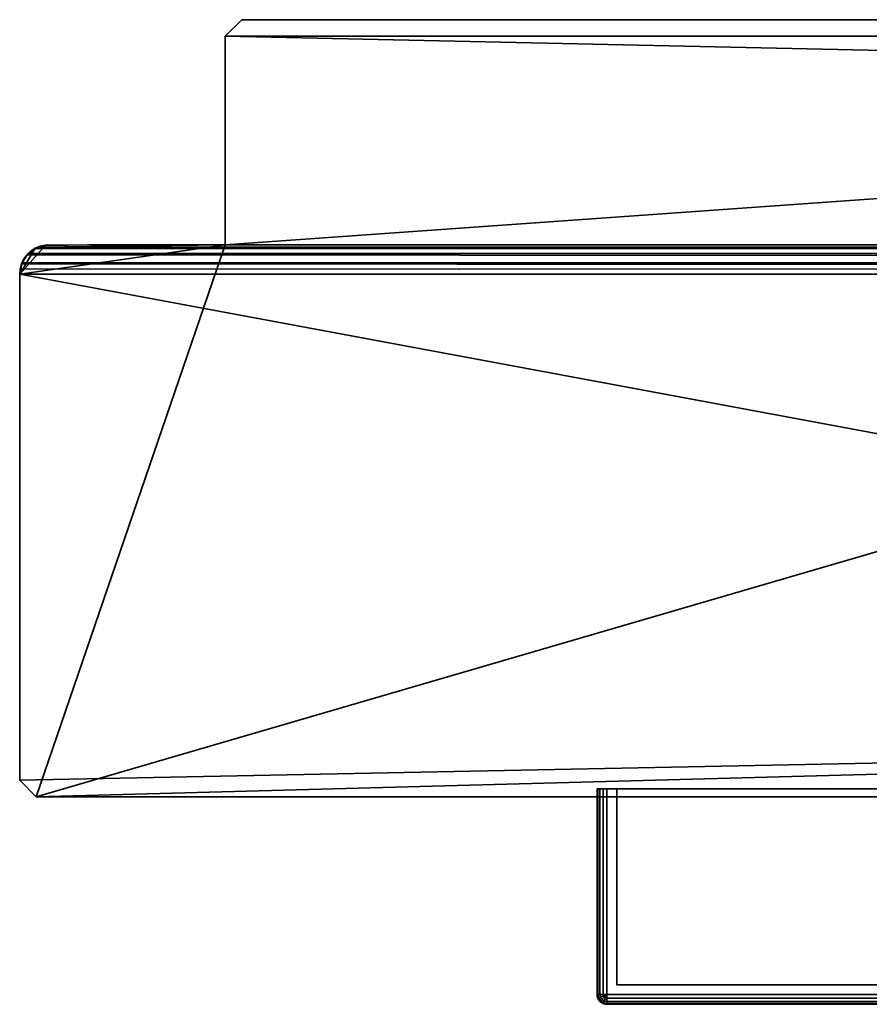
# Model space of a CAD drawing. Header units: millimetres. Extents: x -320 to 8070, y -96 to 57.
# Tile 1 of 111: x -320 to -276, y -50 to 0. Entities that reach past the tile are written whole.
import ezdxf

# ---------------------------------------------------------------- set-up
doc = ezdxf.new("R2010")
doc.units = ezdxf.units.MM
doc.layers.add('151', color=7, linetype='Continuous', true_color=0xffffff)

# ---------------------------------------------------------------- blocks, each defined once
blk = doc.blocks.new('UG_SURFACE_014')
at = {"layer": '151', "color": 253, "linetype": 'Continuous', "lineweight": 35}
for points in [[(-308.15, 0, 2016.5), (-308.15, 0), (-309, -0.85), (-309, -0.85, 2016.5)], [(-194, -0.85, 2016.5), (-194.85, 0, 2016.5), (-308.15, 0, 2016.5), (-309, -0.85, 2016.5)], [(-194, -3.35), (-309, -0.85), (-308.15, 0), (-194.85, 0)], [(-309, -11.5, 2016.5), (-309, -0.85, 2016.5), (-309, -0.85), (-309, -11.5)], [(-309, -0.85, 2016.5), (-194, -3.35, 2016.5), (-194, -0.85, 2016.5)], [(-309, -0.85, 2016.5), (-309, -11.5, 2016.5), (-194, -3.35, 2016.5)], [(-194, -3.35), (-309, -11.5), (-309, -0.85)], [(-318.65, -39.7), (-194, -3.35), (-194, -36.35)], [(-309, -11.5), (-194, -3.35), (-318.65, -39.7)], [(-309, -11.5, 2016.5), (309, -11.5, 2016.5), (194, -3.35, 2016.5), (-194, -3.35, 2016.5)], [(-309, -11.5), (-318.65, -39.7), (-319.5, -38.85), (-319.5, -13)], [(-318.187, -11.512), (-309, -11.5), (-319.5, -13)], [(-318.701, -11.674), (-318.187, -11.512), (-319.5, -13)], [(-318.701, -11.674), (-318.574, -11.614, 2026.074), (-318.187, -11.512, 2025.687)], [(-318.187, -11.512, 2025.687), (-318.187, -11.512), (-318.701, -11.674)], [(-309.036, -11.5, 2025.512), (-318.574, -11.614, 2026.074), (318.574, -11.614, 2026.074)], [(-309.036, -11.5, 2025.512), (-318.187, -11.512, 2025.687), (-318.574, -11.614, 2026.074)], [(-309, -11.5, 2025.5), (-318.187, -11.512, 2025.687), (-309.036, -11.5, 2025.512)], [(-309, -11.5, 2025.5), (-309, -11.5, 2016.5), (-318.187, -11.512, 2025.687)], [(-309, -11.5, 2016.5), (-309, -11.5), (-318.187, -11.512), (-318.187, -11.512, 2025.687)], [(-309.036, -11.5, 2025.512), (-309.002, -11.5, 2025.503), (-309.001, -11.5, 2025.501), (-309, -11.5, 2025.501)], [(-309, -11.5, 2025.501), (-309, -11.5, 2025.5), (-309.036, -11.5, 2025.512)], [(318.574, -11.614, 2026.074), (-309.002, -11.5, 2025.503), (-309.036, -11.5, 2025.512)], [(-309.001, -11.5, 2025.501), (-309.002, -11.5, 2025.503), (318.574, -11.614, 2026.074)], [(318.574, -11.614, 2026.074), (-309, -11.5, 2025.501), (-309.001, -11.5, 2025.501)], [(309, -11.5, 2016.5), (-309, -11.5, 2016.5), (-309, -11.5, 2025.5), (318, -11.5, 2025.5)], [(-309, -11.5, 2025.501), (318.574, -11.614, 2026.074), (318, -11.5, 2025.5)], [(318, -11.5, 2025.5), (-309, -11.5, 2025.5), (-309, -11.5, 2025.501)], [(-319.5, -13), (-319.403, -12.47), (-319.125, -12.008), (-318.701, -11.674)], [(-319.112, -12.016, 2026.612), (-319.125, -12.008), (-319.403, -12.47)], [(-319.403, -12.47), (-319.386, -12.426, 2026.886), (-319.112, -12.016, 2026.612)], [(-319.112, -12.016, 2026.612), (-319.386, -12.426, 2026.886), (319.386, -12.426, 2026.886)], [(-318.69, -11.692, 2026.19), (-318.701, -11.674), (-319.125, -12.008)], [(-319.125, -12.008), (-319.061, -11.939, 2026.561), (-318.69, -11.692, 2026.19)], [(-319.125, -12.008), (-319.112, -12.016, 2026.612), (-319.061, -11.939, 2026.561)], [(319.386, -12.426, 2026.886), (319.061, -11.939, 2026.561), (-319.061, -11.939, 2026.561), (-319.112, -12.016, 2026.612)], [(-318.69, -11.692, 2026.19), (-319.061, -11.939, 2026.561), (319.061, -11.939, 2026.561)], [(-318.701, -11.674), (-318.69, -11.692, 2026.19), (-318.574, -11.614, 2026.074)], [(319.061, -11.939, 2026.561), (318.574, -11.614, 2026.074), (-318.574, -11.614, 2026.074), (-318.69, -11.692, 2026.19)], [(-319.399, -12.471, 2026.899), (-319.403, -12.47), (-319.5, -13)], [(-319.5, -13), (-319.476, -12.73, 2026.976), (-319.399, -12.471, 2026.899)], [(319.5, -13, 2027), (-319.399, -12.471, 2026.899), (-319.476, -12.73, 2026.976)], [(-319.403, -12.47), (-319.399, -12.471, 2026.899), (-319.386, -12.426, 2026.886)], [(-319.399, -12.471, 2026.899), (319.471, -12.707, 2026.971), (319.386, -12.426, 2026.886)], [(319.386, -12.426, 2026.886), (-319.386, -12.426, 2026.886), (-319.399, -12.471, 2026.899)], [(-319.399, -12.471, 2026.899), (319.5, -13, 2027), (319.471, -12.707, 2026.971)], [(-319.5, -13), (-319.5, -13, 2027), (-319.476, -12.73, 2026.976)], [(-319.476, -12.73, 2026.976), (-319.5, -13, 2027), (319.5, -13, 2027)], [(-319.5, -38.85, 2027), (-319.5, -13, 2027), (-319.5, -13), (-319.5, -38.85)], [(319.5, -13, 2027), (-319.5, -13, 2027), (-194, -36.35, 2027), (194, -36.35, 2027)], [(-194, -36.35, 2027), (-319.5, -13, 2027), (-319.5, -38.85, 2027)], [(-194, -36.35, 2027), (-319.5, -38.85, 2027), (-318.65, -39.7, 2027)], [(-318.65, -39.7, 2027), (-194.85, -39.7, 2027), (-194, -38.85, 2027), (-194, -36.35, 2027)], [(-194, -36.35), (-194, -38.85), (-194.85, -39.7), (-318.65, -39.7)], [(-319.5, -38.85, 2027), (-319.5, -38.85), (-318.65, -39.7), (-318.65, -39.7, 2027)], [(-194.85, -39.7, 2027), (-318.65, -39.7, 2027), (-318.65, -39.7), (-194.85, -39.7)]]:
    blk.add_3dface(points, dxfattribs=at)
blk = doc.blocks.new('UG_SURFACE_029')
at = {"layer": '151', "color": 251, "linetype": 'Continuous', "lineweight": 35}
for points in [[(-289.962, -39.3, 999.809), (-289.962, -49.8, 999.809), (-290, -49.8, 1000), (-290, -39.3, 1000)], [(-290, -49.8, 1050), (-290, -39.3, 1050), (-290, -39.3, 1000), (-290, -49.8, 1000)], [(-290, -39.3, 1050), (-290, -49.8, 1050), (-289.962, -49.8, 1050.191), (-289.962, -39.3, 1050.191)], [(-289, -39.3, 1049.5), (-289, -39.3, 1000.5), (-290, -39.3, 1000), (-290, -39.3, 1050)], [(-289, -39.3, 1000.5), (-289.854, -39.3, 999.646), (-289.962, -39.3, 999.809), (-290, -39.3, 1000)], [(-290, -39.3, 1050), (-289.962, -39.3, 1050.191), (-289.854, -39.3, 1050.354), (-289, -39.3, 1049.5)], [(-289.854, -39.3, 999.646), (-289.854, -49.8, 999.646), (-289.962, -49.8, 999.809), (-289.962, -39.3, 999.809)], [(-289.962, -39.3, 1050.191), (-289.962, -49.8, 1050.191), (-289.854, -49.8, 1050.354), (-289.854, -39.3, 1050.354)], [(-289.691, -39.3, 999.538), (-289.691, -49.8, 999.538), (-289.854, -49.8, 999.646), (-289.854, -39.3, 999.646)], [(-289.854, -39.3, 1050.354), (-289.854, -49.8, 1050.354), (-289.691, -49.8, 1050.462), (-289.691, -39.3, 1050.462)], [(-289.5, -39.3, 999.5), (-289.691, -39.3, 999.538), (-289.854, -39.3, 999.646), (-289, -39.3, 1000.5)], [(-289, -39.3, 1049.5), (-289.854, -39.3, 1050.354), (-289.691, -39.3, 1050.462), (-289.5, -39.3, 1050.5)], [(-289.5, -39.3, 999.5), (-289.5, -49.8, 999.5), (-289.691, -49.8, 999.538), (-289.691, -39.3, 999.538)], [(-289.691, -39.3, 1050.462), (-289.691, -49.8, 1050.462), (-289.5, -49.8, 1050.5), (-289.5, -39.3, 1050.5)], [(-239.5, -39.3, 999.5), (-239.5, -49.8, 999.5), (-289.5, -49.8, 999.5), (-289.5, -39.3, 999.5)], [(-239.5, -49.8, 1050.5), (-239.5, -39.3, 1050.5), (-289.5, -39.3, 1050.5), (-289.5, -49.8, 1050.5)], [(-239.5, -39.3, 999.5), (-289.5, -39.3, 999.5), (-289, -39.3, 1000.5), (-240, -39.3, 1000.5)], [(-240, -39.3, 1049.5), (-289, -39.3, 1049.5), (-289.5, -39.3, 1050.5), (-239.5, -39.3, 1050.5)], [(-289, -39.3, 1049.5), (-289, -49.3, 1049.5), (-289, -49.3, 1000.5), (-289, -39.3, 1000.5)], [(-240, -39.3, 1049.5), (-240, -49.3, 1049.5), (-289, -49.3, 1049.5), (-289, -39.3, 1049.5)], [(-289, -39.3, 1000.5), (-289, -49.3, 1000.5), (-240, -49.3, 1000.5), (-240, -39.3, 1000.5)], [(-240, -39.3, 1000.5), (-239.146, -39.3, 999.646), (-239.309, -39.3, 999.538), (-239.5, -39.3, 999.5)], [(-240, -39.3, 1000.5), (-240, -39.3, 1049.5), (-239, -39.3, 1050), (-239, -39.3, 1000)], [(-240, -39.3, 1049.5), (-239.146, -39.3, 1050.354), (-239.038, -39.3, 1050.191), (-239, -39.3, 1050)], [(-239.5, -39.3, 1050.5), (-239.309, -39.3, 1050.462), (-239.146, -39.3, 1050.354), (-240, -39.3, 1049.5)], [(-239, -39.3, 1000), (-239.038, -39.3, 999.809), (-239.146, -39.3, 999.646), (-240, -39.3, 1000.5)], [(-240, -39.3, 1000.5), (-240, -49.3, 1000.5), (-240, -49.3, 1049.5), (-240, -39.3, 1049.5)], [(-239.309, -39.3, 999.538), (-239.309, -49.8, 999.538), (-239.5, -49.8, 999.5), (-239.5, -39.3, 999.5)], [(-239.5, -39.3, 1050.5), (-239.5, -49.8, 1050.5), (-239.309, -49.8, 1050.462), (-239.309, -39.3, 1050.462)], [(-239.146, -39.3, 999.646), (-239.146, -49.8, 999.646), (-239.309, -49.8, 999.538), (-239.309, -39.3, 999.538)], [(-239.309, -39.3, 1050.462), (-239.309, -49.8, 1050.462), (-239.146, -49.8, 1050.354), (-239.146, -39.3, 1050.354)], [(-239.038, -39.3, 999.809), (-239.038, -49.8, 999.809), (-239.146, -49.8, 999.646), (-239.146, -39.3, 999.646)], [(-239.146, -39.3, 1050.354), (-239.146, -49.8, 1050.354), (-239.038, -49.8, 1050.191), (-239.038, -39.3, 1050.191)], [(-239, -39.3, 1000), (-239, -49.8, 1000), (-239.038, -49.8, 999.809), (-239.038, -39.3, 999.809)], [(-239.038, -39.3, 1050.191), (-239.038, -49.8, 1050.191), (-239, -49.8, 1050), (-239, -39.3, 1050)], [(-239, -39.3, 1050), (-239, -49.8, 1050), (-239, -49.8, 1000), (-239, -39.3, 1000)], [(-289, -49.3, 1000.5), (-289, -49.3, 1049.5), (-268.5, -49.3, 1032), (-268.5, -49.3, 1018)], [(-240, -49.3, 1000.5), (-289, -49.3, 1000.5), (-264.5, -49.3, 1014), (-262.969, -49.3, 1014.305)], [(-289, -49.3, 1000.5), (-267.328, -49.3, 1015.172), (-266.031, -49.3, 1014.305)], [(-289, -49.3, 1049.5), (-268.196, -49.3, 1033.531), (-268.5, -49.3, 1032)], [(-289, -49.3, 1000.5), (-268.196, -49.3, 1016.469), (-267.328, -49.3, 1015.172)], [(-289, -49.3, 1049.5), (-267.328, -49.3, 1034.828), (-268.196, -49.3, 1033.531)], [(-268.5, -49.3, 1018), (-268.196, -49.3, 1016.469), (-289, -49.3, 1000.5)], [(-289, -49.3, 1049.5), (-240, -49.3, 1049.5), (-264.5, -49.3, 1036), (-266.031, -49.3, 1035.696)], [(-266.031, -49.3, 1035.696), (-267.328, -49.3, 1034.828), (-289, -49.3, 1049.5)], [(-266.031, -49.3, 1014.305), (-264.5, -49.3, 1014), (-289, -49.3, 1000.5)], [(-268.5, -49.3, 1018), (-268.5, -50.3, 1018), (-268.196, -50.3, 1016.469), (-268.196, -49.3, 1016.469)], [(-268.196, -49.3, 1033.531), (-268.196, -50.3, 1033.531), (-268.5, -50.3, 1032), (-268.5, -49.3, 1032)], [(-268.5, -49.3, 1032), (-268.5, -50.3, 1032), (-268.5, -50.3, 1018), (-268.5, -49.3, 1018)], [(-268.196, -49.3, 1016.469), (-268.196, -50.3, 1016.469), (-267.328, -50.3, 1015.172), (-267.328, -49.3, 1015.172)], [(-267.328, -49.3, 1034.828), (-267.328, -50.3, 1034.828), (-268.196, -50.3, 1033.531), (-268.196, -49.3, 1033.531)], [(-267.328, -49.3, 1015.172), (-267.328, -50.3, 1015.172), (-266.031, -50.3, 1014.305), (-266.031, -49.3, 1014.305)], [(-266.031, -49.3, 1035.696), (-266.031, -50.3, 1035.696), (-267.328, -50.3, 1034.828), (-267.328, -49.3, 1034.828)], [(-266.031, -49.3, 1014.305), (-266.031, -50.3, 1014.305), (-264.5, -50.3, 1014), (-264.5, -49.3, 1014)], [(-264.5, -49.3, 1036), (-264.5, -50.3, 1036), (-266.031, -50.3, 1035.696), (-266.031, -49.3, 1035.696)], [(-262.969, -49.3, 1035.696), (-264.5, -49.3, 1036), (-240, -49.3, 1049.5)], [(-264.5, -49.3, 1014), (-264.5, -50.3, 1014), (-262.969, -50.3, 1014.305), (-262.969, -49.3, 1014.305)], [(-262.969, -49.3, 1035.696), (-262.969, -50.3, 1035.696), (-264.5, -50.3, 1036), (-264.5, -49.3, 1036)], [(-262.969, -49.3, 1014.305), (-261.672, -49.3, 1015.172), (-240, -49.3, 1000.5)], [(-240, -49.3, 1049.5), (-261.672, -49.3, 1034.828), (-262.969, -49.3, 1035.696)], [(-262.969, -49.3, 1014.305), (-262.969, -50.3, 1014.305), (-261.672, -50.3, 1015.172), (-261.672, -49.3, 1015.172)], [(-261.672, -49.3, 1034.828), (-261.672, -50.3, 1034.828), (-262.969, -50.3, 1035.696), (-262.969, -49.3, 1035.696)], [(-261.672, -49.3, 1015.172), (-260.804, -49.3, 1016.469), (-240, -49.3, 1000.5)], [(-260.804, -49.3, 1033.531), (-261.672, -49.3, 1034.828), (-240, -49.3, 1049.5)], [(-261.672, -49.3, 1015.172), (-261.672, -50.3, 1015.172), (-260.804, -50.3, 1016.469), (-260.804, -49.3, 1016.469)], [(-260.804, -49.3, 1033.531), (-260.804, -50.3, 1033.531), (-261.672, -50.3, 1034.828), (-261.672, -49.3, 1034.828)], [(-240, -49.3, 1000.5), (-260.804, -49.3, 1016.469), (-260.5, -49.3, 1018)], [(-260.5, -49.3, 1032), (-260.804, -49.3, 1033.531), (-240, -49.3, 1049.5)], [(-260.804, -49.3, 1016.469), (-260.804, -50.3, 1016.469), (-260.5, -50.3, 1018), (-260.5, -49.3, 1018)], [(-260.5, -49.3, 1032), (-260.5, -50.3, 1032), (-260.804, -50.3, 1033.531), (-260.804, -49.3, 1033.531)], [(-260.5, -49.3, 1018), (-260.5, -49.3, 1032), (-240, -49.3, 1049.5), (-240, -49.3, 1000.5)], [(-260.5, -49.3, 1018), (-260.5, -50.3, 1018), (-260.5, -50.3, 1032), (-260.5, -49.3, 1032)], [(-289.962, -49.991, 1000), (-290, -49.8, 1000), (-289.962, -49.8, 999.809), (-289.927, -49.977, 999.809)], [(-289.962, -49.991, 1000), (-289.962, -49.991, 1050), (-290, -49.8, 1050), (-290, -49.8, 1000)], [(-289.927, -49.977, 1050.191), (-289.962, -49.8, 1050.191), (-290, -49.8, 1050), (-289.962, -49.991, 1050)], [(-289.927, -49.977, 999.809), (-289.962, -49.8, 999.809), (-289.854, -49.8, 999.646), (-289.827, -49.935, 999.646)], [(-289.827, -49.935, 1050.354), (-289.854, -49.8, 1050.354), (-289.962, -49.8, 1050.191), (-289.927, -49.977, 1050.191)], [(-289.854, -50.154, 1000), (-289.962, -49.991, 1000), (-289.927, -49.977, 999.809), (-289.827, -50.127, 999.809)], [(-289.827, -50.127, 1050.191), (-289.927, -49.977, 1050.191), (-289.962, -49.991, 1050), (-289.854, -50.154, 1050)], [(-289.854, -50.154, 1000), (-289.854, -50.154, 1050), (-289.962, -49.991, 1050), (-289.962, -49.991, 1000)], [(-289.827, -50.127, 999.809), (-289.927, -49.977, 999.809), (-289.827, -49.935, 999.646), (-289.75, -50.05, 999.646)], [(-289.75, -50.05, 1050.354), (-289.827, -49.935, 1050.354), (-289.927, -49.977, 1050.191), (-289.827, -50.127, 1050.191)], [(-289.827, -49.935, 999.646), (-289.854, -49.8, 999.646), (-289.691, -49.8, 999.538), (-289.677, -49.873, 999.538)], [(-289.677, -49.873, 1050.462), (-289.691, -49.8, 1050.462), (-289.854, -49.8, 1050.354), (-289.827, -49.935, 1050.354)], [(-289.691, -50.262, 1000), (-289.854, -50.154, 1000), (-289.827, -50.127, 999.809), (-289.677, -50.227, 999.809)], [(-289.677, -50.227, 1050.191), (-289.827, -50.127, 1050.191), (-289.854, -50.154, 1050), (-289.691, -50.262, 1050)], [(-289.691, -50.262, 1000), (-289.691, -50.262, 1050), (-289.854, -50.154, 1050), (-289.854, -50.154, 1000)], [(-289.75, -50.05, 999.646), (-289.827, -49.935, 999.646), (-289.677, -49.873, 999.538), (-289.635, -49.935, 999.538)], [(-289.635, -49.935, 1050.462), (-289.677, -49.873, 1050.462), (-289.827, -49.935, 1050.354), (-289.75, -50.05, 1050.354)], [(-289.677, -50.227, 999.809), (-289.827, -50.127, 999.809), (-289.75, -50.05, 999.646), (-289.635, -50.127, 999.646)], [(-289.635, -50.127, 1050.354), (-289.75, -50.05, 1050.354), (-289.827, -50.127, 1050.191), (-289.677, -50.227, 1050.191)], [(-289.635, -50.127, 999.646), (-289.75, -50.05, 999.646), (-289.635, -49.935, 999.538), (-289.573, -49.977, 999.538)], [(-289.573, -49.977, 1050.462), (-289.635, -49.935, 1050.462), (-289.75, -50.05, 1050.354), (-289.635, -50.127, 1050.354)], [(-289.677, -49.873, 999.538), (-289.691, -49.8, 999.538), (-289.5, -49.8, 999.5)], [(-289.5, -49.8, 1050.5), (-289.691, -49.8, 1050.462), (-289.677, -49.873, 1050.462)], [(-289.5, -50.3, 1000), (-289.691, -50.262, 1000), (-289.677, -50.227, 999.809), (-289.5, -50.262, 999.809)], [(-289.5, -50.262, 1050.191), (-289.677, -50.227, 1050.191), (-289.691, -50.262, 1050), (-289.5, -50.3, 1050)], [(-289.5, -50.3, 1000), (-289.5, -50.3, 1050), (-289.691, -50.262, 1050), (-289.691, -50.262, 1000)], [(-289.635, -49.935, 999.538), (-289.677, -49.873, 999.538), (-289.5, -49.8, 999.5)], [(-289.5, -49.8, 1050.5), (-289.677, -49.873, 1050.462), (-289.635, -49.935, 1050.462)], [(-289.5, -50.262, 999.809), (-289.677, -50.227, 999.809), (-289.635, -50.127, 999.646), (-289.5, -50.154, 999.646)], [(-289.5, -50.154, 1050.354), (-289.635, -50.127, 1050.354), (-289.677, -50.227, 1050.191), (-289.5, -50.262, 1050.191)], [(-289.573, -49.977, 999.538), (-289.635, -49.935, 999.538), (-289.5, -49.8, 999.5)], [(-289.5, -49.8, 1050.5), (-289.635, -49.935, 1050.462), (-289.573, -49.977, 1050.462)], [(-289.5, -50.154, 999.646), (-289.635, -50.127, 999.646), (-289.573, -49.977, 999.538), (-289.5, -49.991, 999.538)], [(-289.5, -49.991, 1050.462), (-289.573, -49.977, 1050.462), (-289.635, -50.127, 1050.354), (-289.5, -50.154, 1050.354)], [(-289.5, -49.991, 999.538), (-289.573, -49.977, 999.538), (-289.5, -49.8, 999.5)], [(-289.5, -49.8, 1050.5), (-289.573, -49.977, 1050.462), (-289.5, -49.991, 1050.462)], [(-239.5, -49.991, 999.538), (-289.5, -49.991, 999.538), (-289.5, -49.8, 999.5), (-239.5, -49.8, 999.5)], [(-289.5, -49.991, 1050.462), (-239.5, -49.991, 1050.462), (-239.5, -49.8, 1050.5), (-289.5, -49.8, 1050.5)], [(-239.5, -50.154, 999.646), (-289.5, -50.154, 999.646), (-289.5, -49.991, 999.538), (-239.5, -49.991, 999.538)], [(-289.5, -50.154, 1050.354), (-239.5, -50.154, 1050.354), (-239.5, -49.991, 1050.462), (-289.5, -49.991, 1050.462)], [(-239.5, -50.262, 999.809), (-289.5, -50.262, 999.809), (-289.5, -50.154, 999.646), (-239.5, -50.154, 999.646)], [(-289.5, -50.262, 1050.191), (-239.5, -50.262, 1050.191), (-239.5, -50.154, 1050.354), (-289.5, -50.154, 1050.354)], [(-239.5, -50.3, 1000), (-289.5, -50.3, 1000), (-289.5, -50.262, 999.809), (-239.5, -50.262, 999.809)], [(-289.5, -50.3, 1050), (-239.5, -50.3, 1050), (-239.5, -50.262, 1050.191), (-289.5, -50.262, 1050.191)], [(-289.5, -50.3, 1000), (-268.196, -50.3, 1016.469), (-268.5, -50.3, 1018)], [(-268.5, -50.3, 1018), (-268.5, -50.3, 1032), (-289.5, -50.3, 1050), (-289.5, -50.3, 1000)], [(-289.5, -50.3, 1000), (-264.5, -50.3, 1014), (-266.031, -50.3, 1014.305)], [(-268.5, -50.3, 1032), (-268.196, -50.3, 1033.531), (-289.5, -50.3, 1050)], [(-266.031, -50.3, 1014.305), (-267.328, -50.3, 1015.172), (-289.5, -50.3, 1000)], [(-239.5, -50.3, 1050), (-289.5, -50.3, 1050), (-264.5, -50.3, 1036), (-262.969, -50.3, 1035.696)], [(-289.5, -50.3, 1050), (-267.328, -50.3, 1034.828), (-266.031, -50.3, 1035.696)], [(-267.328, -50.3, 1015.172), (-268.196, -50.3, 1016.469), (-289.5, -50.3, 1000)], [(-268.196, -50.3, 1033.531), (-267.328, -50.3, 1034.828), (-289.5, -50.3, 1050)], [(-266.031, -50.3, 1035.696), (-264.5, -50.3, 1036), (-289.5, -50.3, 1050)], [(-262.969, -50.3, 1014.305), (-264.5, -50.3, 1014), (-289.5, -50.3, 1000), (-239.5, -50.3, 1000)], [(-239.5, -50.3, 1000), (-261.672, -50.3, 1015.172), (-262.969, -50.3, 1014.305)], [(-262.969, -50.3, 1035.696), (-261.672, -50.3, 1034.828), (-239.5, -50.3, 1050)], [(-239.5, -50.3, 1000), (-260.804, -50.3, 1016.469), (-261.672, -50.3, 1015.172)], [(-239.5, -50.3, 1050), (-261.672, -50.3, 1034.828), (-260.804, -50.3, 1033.531)], [(-239.5, -50.3, 1050), (-260.804, -50.3, 1033.531), (-260.5, -50.3, 1032)], [(-260.5, -50.3, 1018), (-260.804, -50.3, 1016.469), (-239.5, -50.3, 1000)], [(-239.5, -50.3, 1000), (-239.5, -50.3, 1050), (-260.5, -50.3, 1032), (-260.5, -50.3, 1018)], [(-239.309, -49.8, 999.538), (-239.323, -49.873, 999.538), (-239.5, -49.8, 999.5)], [(-239.323, -49.873, 999.538), (-239.365, -49.935, 999.538), (-239.5, -49.8, 999.5)], [(-239.365, -49.935, 999.538), (-239.427, -49.977, 999.538), (-239.5, -49.8, 999.5)], [(-239.427, -49.977, 999.538), (-239.5, -49.991, 999.538), (-239.5, -49.8, 999.5)], [(-239.5, -49.8, 1050.5), (-239.323, -49.873, 1050.462), (-239.309, -49.8, 1050.462)], [(-239.5, -49.8, 1050.5), (-239.365, -49.935, 1050.462), (-239.323, -49.873, 1050.462)], [(-239.5, -49.8, 1050.5), (-239.427, -49.977, 1050.462), (-239.365, -49.935, 1050.462)], [(-239.5, -49.8, 1050.5), (-239.5, -49.991, 1050.462), (-239.427, -49.977, 1050.462)], [(-239.365, -50.127, 999.646), (-239.5, -50.154, 999.646), (-239.5, -49.991, 999.538), (-239.427, -49.977, 999.538)], [(-239.427, -49.977, 1050.462), (-239.5, -49.991, 1050.462), (-239.5, -50.154, 1050.354), (-239.365, -50.127, 1050.354)], [(-239.323, -50.227, 999.809), (-239.5, -50.262, 999.809), (-239.5, -50.154, 999.646), (-239.365, -50.127, 999.646)], [(-239.365, -50.127, 1050.354), (-239.5, -50.154, 1050.354), (-239.5, -50.262, 1050.191), (-239.323, -50.227, 1050.191)], [(-239.309, -50.262, 1000), (-239.5, -50.3, 1000), (-239.5, -50.262, 999.809), (-239.323, -50.227, 999.809)], [(-239.323, -50.227, 1050.191), (-239.5, -50.262, 1050.191), (-239.5, -50.3, 1050), (-239.309, -50.262, 1050)], [(-239.5, -50.3, 1050), (-239.5, -50.3, 1000), (-239.309, -50.262, 1000), (-239.309, -50.262, 1050)], [(-239.25, -50.05, 999.646), (-239.365, -50.127, 999.646), (-239.427, -49.977, 999.538), (-239.365, -49.935, 999.538)], [(-239.365, -49.935, 1050.462), (-239.427, -49.977, 1050.462), (-239.365, -50.127, 1050.354), (-239.25, -50.05, 1050.354)], [(-239.173, -49.935, 999.646), (-239.25, -50.05, 999.646), (-239.365, -49.935, 999.538), (-239.323, -49.873, 999.538)], [(-239.323, -49.873, 1050.462), (-239.365, -49.935, 1050.462), (-239.25, -50.05, 1050.354), (-239.173, -49.935, 1050.354)], [(-239.173, -50.127, 999.809), (-239.323, -50.227, 999.809), (-239.365, -50.127, 999.646), (-239.25, -50.05, 999.646)], [(-239.25, -50.05, 1050.354), (-239.365, -50.127, 1050.354), (-239.323, -50.227, 1050.191), (-239.173, -50.127, 1050.191)], [(-239.146, -49.8, 999.646), (-239.173, -49.935, 999.646), (-239.323, -49.873, 999.538), (-239.309, -49.8, 999.538)], [(-239.309, -49.8, 1050.462), (-239.323, -49.873, 1050.462), (-239.173, -49.935, 1050.354), (-239.146, -49.8, 1050.354)], [(-239.146, -50.154, 1000), (-239.309, -50.262, 1000), (-239.323, -50.227, 999.809), (-239.173, -50.127, 999.809)], [(-239.173, -50.127, 1050.191), (-239.323, -50.227, 1050.191), (-239.309, -50.262, 1050), (-239.146, -50.154, 1050)], [(-239.309, -50.262, 1050), (-239.309, -50.262, 1000), (-239.146, -50.154, 1000), (-239.146, -50.154, 1050)], [(-239.073, -49.977, 999.809), (-239.173, -50.127, 999.809), (-239.25, -50.05, 999.646), (-239.173, -49.935, 999.646)], [(-239.173, -49.935, 1050.354), (-239.25, -50.05, 1050.354), (-239.173, -50.127, 1050.191), (-239.073, -49.977, 1050.191)], [(-239.038, -49.8, 999.809), (-239.073, -49.977, 999.809), (-239.173, -49.935, 999.646), (-239.146, -49.8, 999.646)], [(-239.146, -49.8, 1050.354), (-239.173, -49.935, 1050.354), (-239.073, -49.977, 1050.191), (-239.038, -49.8, 1050.191)], [(-239.038, -49.991, 1000), (-239.146, -50.154, 1000), (-239.173, -50.127, 999.809), (-239.073, -49.977, 999.809)], [(-239.073, -49.977, 1050.191), (-239.173, -50.127, 1050.191), (-239.146, -50.154, 1050), (-239.038, -49.991, 1050)], [(-239.146, -50.154, 1050), (-239.146, -50.154, 1000), (-239.038, -49.991, 1000), (-239.038, -49.991, 1050)], [(-239, -49.8, 1000), (-239.038, -49.991, 1000), (-239.073, -49.977, 999.809), (-239.038, -49.8, 999.809)], [(-239.038, -49.8, 1050.191), (-239.073, -49.977, 1050.191), (-239.038, -49.991, 1050), (-239, -49.8, 1050)], [(-239.038, -49.991, 1050), (-239.038, -49.991, 1000), (-239, -49.8, 1000), (-239, -49.8, 1050)]]:
    blk.add_3dface(points, dxfattribs=at)
blk = doc.blocks.new('UG_SURFACE_030')
at = {"layer": '151', "color": 251, "linetype": 'Continuous', "lineweight": 35}
for points in [[(-290, -39.3, 1129), (-290, -49.8, 1129), (-289.962, -49.8, 1129.191), (-289.962, -39.3, 1129.191)], [(-290, -39.3, 1079), (-290, -49.8, 1079), (-290, -49.8, 1129), (-290, -39.3, 1129)], [(-289.962, -39.3, 1078.809), (-289.962, -49.8, 1078.809), (-290, -49.8, 1079), (-290, -39.3, 1079)], [(-289, -39.3, 1128.5), (-289, -39.3, 1079.5), (-290, -39.3, 1079), (-290, -39.3, 1129)], [(-289, -39.3, 1079.5), (-289.854, -39.3, 1078.646), (-289.962, -39.3, 1078.809), (-290, -39.3, 1079)], [(-290, -39.3, 1129), (-289.962, -39.3, 1129.191), (-289.854, -39.3, 1129.354), (-289, -39.3, 1128.5)], [(-289.962, -39.3, 1129.191), (-289.962, -49.8, 1129.191), (-289.854, -49.8, 1129.354), (-289.854, -39.3, 1129.354)], [(-289.854, -39.3, 1078.646), (-289.854, -49.8, 1078.646), (-289.962, -49.8, 1078.809), (-289.962, -39.3, 1078.809)], [(-289.854, -39.3, 1129.354), (-289.854, -49.8, 1129.354), (-289.691, -49.8, 1129.462), (-289.691, -39.3, 1129.462)], [(-289.691, -39.3, 1078.538), (-289.691, -49.8, 1078.538), (-289.854, -49.8, 1078.646), (-289.854, -39.3, 1078.646)], [(-289.5, -39.3, 1078.5), (-289.691, -39.3, 1078.538), (-289.854, -39.3, 1078.646), (-289, -39.3, 1079.5)], [(-289, -39.3, 1128.5), (-289.854, -39.3, 1129.354), (-289.691, -39.3, 1129.462), (-289.5, -39.3, 1129.5)], [(-289.691, -39.3, 1129.462), (-289.691, -49.8, 1129.462), (-289.5, -49.8, 1129.5), (-289.5, -39.3, 1129.5)], [(-289.5, -39.3, 1078.5), (-289.5, -49.8, 1078.5), (-289.691, -49.8, 1078.538), (-289.691, -39.3, 1078.538)], [(-289.5, -39.3, 1129.5), (-289.5, -49.8, 1129.5), (-239.5, -49.8, 1129.5), (-239.5, -39.3, 1129.5)], [(-239.5, -39.3, 1078.5), (-239.5, -49.8, 1078.5), (-289.5, -49.8, 1078.5), (-289.5, -39.3, 1078.5)], [(-289, -39.3, 1079.5), (-240, -39.3, 1079.5), (-239.5, -39.3, 1078.5), (-289.5, -39.3, 1078.5)], [(-240, -39.3, 1128.5), (-289, -39.3, 1128.5), (-289.5, -39.3, 1129.5), (-239.5, -39.3, 1129.5)], [(-289, -39.3, 1128.5), (-289, -49.3, 1128.5), (-289, -49.3, 1079.5), (-289, -39.3, 1079.5)], [(-240, -39.3, 1128.5), (-240, -49.3, 1128.5), (-289, -49.3, 1128.5), (-289, -39.3, 1128.5)], [(-289, -39.3, 1079.5), (-289, -49.3, 1079.5), (-240, -49.3, 1079.5), (-240, -39.3, 1079.5)], [(-240, -49.3, 1079.5), (-289, -49.3, 1079.5), (-275, -49.3, 1093), (-258, -49.3, 1093)], [(-289, -49.3, 1079.5), (-289, -49.3, 1128.5), (-275, -49.3, 1115), (-275, -49.3, 1093)], [(-289, -49.3, 1128.5), (-240, -49.3, 1128.5), (-258, -49.3, 1115), (-275, -49.3, 1115)], [(-289.927, -49.977, 1129.191), (-289.962, -49.8, 1129.191), (-290, -49.8, 1129), (-289.962, -49.991, 1129)], [(-289.962, -49.991, 1079), (-289.962, -49.991, 1129), (-290, -49.8, 1129), (-290, -49.8, 1079)], [(-289.962, -49.991, 1079), (-290, -49.8, 1079), (-289.962, -49.8, 1078.809), (-289.927, -49.977, 1078.809)], [(-289.827, -49.935, 1129.354), (-289.854, -49.8, 1129.354), (-289.962, -49.8, 1129.191), (-289.927, -49.977, 1129.191)], [(-289.927, -49.977, 1078.809), (-289.962, -49.8, 1078.809), (-289.854, -49.8, 1078.646), (-289.827, -49.935, 1078.646)], [(-289.827, -50.127, 1129.191), (-289.927, -49.977, 1129.191), (-289.962, -49.991, 1129), (-289.854, -50.154, 1129)], [(-289.854, -50.154, 1079), (-289.962, -49.991, 1079), (-289.927, -49.977, 1078.809), (-289.827, -50.127, 1078.809)], [(-289.854, -50.154, 1079), (-289.854, -50.154, 1129), (-289.962, -49.991, 1129), (-289.962, -49.991, 1079)], [(-289.75, -50.05, 1129.354), (-289.827, -49.935, 1129.354), (-289.927, -49.977, 1129.191), (-289.827, -50.127, 1129.191)], [(-289.827, -50.127, 1078.809), (-289.927, -49.977, 1078.809), (-289.827, -49.935, 1078.646), (-289.75, -50.05, 1078.646)], [(-289.677, -49.873, 1129.462), (-289.691, -49.8, 1129.462), (-289.854, -49.8, 1129.354), (-289.827, -49.935, 1129.354)], [(-289.827, -49.935, 1078.646), (-289.854, -49.8, 1078.646), (-289.691, -49.8, 1078.538), (-289.677, -49.873, 1078.538)], [(-289.677, -50.227, 1129.191), (-289.827, -50.127, 1129.191), (-289.854, -50.154, 1129), (-289.691, -50.262, 1129)], [(-289.691, -50.262, 1079), (-289.854, -50.154, 1079), (-289.827, -50.127, 1078.809), (-289.677, -50.227, 1078.809)], [(-289.691, -50.262, 1079), (-289.691, -50.262, 1129), (-289.854, -50.154, 1129), (-289.854, -50.154, 1079)], [(-289.635, -49.935, 1129.462), (-289.677, -49.873, 1129.462), (-289.827, -49.935, 1129.354), (-289.75, -50.05, 1129.354)], [(-289.75, -50.05, 1078.646), (-289.827, -49.935, 1078.646), (-289.677, -49.873, 1078.538), (-289.635, -49.935, 1078.538)], [(-289.635, -50.127, 1129.354), (-289.75, -50.05, 1129.354), (-289.827, -50.127, 1129.191), (-289.677, -50.227, 1129.191)], [(-289.677, -50.227, 1078.809), (-289.827, -50.127, 1078.809), (-289.75, -50.05, 1078.646), (-289.635, -50.127, 1078.646)], [(-289.573, -49.977, 1129.462), (-289.635, -49.935, 1129.462), (-289.75, -50.05, 1129.354), (-289.635, -50.127, 1129.354)], [(-289.635, -50.127, 1078.646), (-289.75, -50.05, 1078.646), (-289.635, -49.935, 1078.538), (-289.573, -49.977, 1078.538)], [(-289.5, -49.8, 1129.5), (-289.691, -49.8, 1129.462), (-289.677, -49.873, 1129.462)], [(-289.677, -49.873, 1078.538), (-289.691, -49.8, 1078.538), (-289.5, -49.8, 1078.5)], [(-289.5, -50.262, 1129.191), (-289.677, -50.227, 1129.191), (-289.691, -50.262, 1129), (-289.5, -50.3, 1129)], [(-289.5, -50.3, 1079), (-289.691, -50.262, 1079), (-289.677, -50.227, 1078.809), (-289.5, -50.262, 1078.809)], [(-289.5, -50.3, 1079), (-289.5, -50.3, 1129), (-289.691, -50.262, 1129), (-289.691, -50.262, 1079)], [(-289.5, -49.8, 1129.5), (-289.677, -49.873, 1129.462), (-289.635, -49.935, 1129.462)], [(-289.635, -49.935, 1078.538), (-289.677, -49.873, 1078.538), (-289.5, -49.8, 1078.5)], [(-289.5, -50.154, 1129.354), (-289.635, -50.127, 1129.354), (-289.677, -50.227, 1129.191), (-289.5, -50.262, 1129.191)], [(-289.5, -50.262, 1078.809), (-289.677, -50.227, 1078.809), (-289.635, -50.127, 1078.646), (-289.5, -50.154, 1078.646)], [(-289.5, -49.8, 1129.5), (-289.635, -49.935, 1129.462), (-289.573, -49.977, 1129.462)], [(-289.573, -49.977, 1078.538), (-289.635, -49.935, 1078.538), (-289.5, -49.8, 1078.5)], [(-289.5, -49.991, 1129.462), (-289.573, -49.977, 1129.462), (-289.635, -50.127, 1129.354), (-289.5, -50.154, 1129.354)], [(-289.5, -50.154, 1078.646), (-289.635, -50.127, 1078.646), (-289.573, -49.977, 1078.538), (-289.5, -49.991, 1078.538)], [(-289.5, -49.8, 1129.5), (-289.573, -49.977, 1129.462), (-289.5, -49.991, 1129.462)], [(-289.5, -49.991, 1078.538), (-289.573, -49.977, 1078.538), (-289.5, -49.8, 1078.5)], [(-289.5, -49.991, 1129.462), (-239.5, -49.991, 1129.462), (-239.5, -49.8, 1129.5), (-289.5, -49.8, 1129.5)], [(-239.5, -49.991, 1078.538), (-289.5, -49.991, 1078.538), (-289.5, -49.8, 1078.5), (-239.5, -49.8, 1078.5)], [(-289.5, -50.154, 1129.354), (-239.5, -50.154, 1129.354), (-239.5, -49.991, 1129.462), (-289.5, -49.991, 1129.462)], [(-239.5, -50.154, 1078.646), (-289.5, -50.154, 1078.646), (-289.5, -49.991, 1078.538), (-239.5, -49.991, 1078.538)], [(-289.5, -50.262, 1129.191), (-239.5, -50.262, 1129.191), (-239.5, -50.154, 1129.354), (-289.5, -50.154, 1129.354)], [(-239.5, -50.262, 1078.809), (-289.5, -50.262, 1078.809), (-289.5, -50.154, 1078.646), (-239.5, -50.154, 1078.646)], [(-289.5, -50.3, 1129), (-239.5, -50.3, 1129), (-239.5, -50.262, 1129.191), (-289.5, -50.262, 1129.191)], [(-239.5, -50.3, 1079), (-289.5, -50.3, 1079), (-289.5, -50.262, 1078.809), (-239.5, -50.262, 1078.809)], [(-289.5, -50.3, 1129), (-289.5, -50.3, 1079), (-275, -50.3, 1093.5), (-275, -50.3, 1114.5)], [(-239.5, -50.3, 1129), (-289.5, -50.3, 1129), (-274.5, -50.3, 1115), (-258.244, -50.3, 1115)], [(-289.5, -50.3, 1129), (-274.962, -50.3, 1114.691), (-274.854, -50.3, 1114.854)], [(-289.5, -50.3, 1079), (-274.962, -50.3, 1093.309), (-275, -50.3, 1093.5)], [(-289.5, -50.3, 1129), (-274.691, -50.3, 1114.962), (-274.5, -50.3, 1115)], [(-275, -50.3, 1114.5), (-274.962, -50.3, 1114.691), (-289.5, -50.3, 1129)], [(-289.5, -50.3, 1079), (-274.691, -50.3, 1093.038), (-274.854, -50.3, 1093.146)], [(-274.854, -50.3, 1093.146), (-274.962, -50.3, 1093.309), (-289.5, -50.3, 1079)], [(-274.854, -50.3, 1114.854), (-274.691, -50.3, 1114.962), (-289.5, -50.3, 1129)], [(-289.5, -50.3, 1079), (-239.5, -50.3, 1079), (-258.244, -50.3, 1093), (-274.5, -50.3, 1093)], [(-274.5, -50.3, 1093), (-274.691, -50.3, 1093.038), (-289.5, -50.3, 1079)]]:
    blk.add_3dface(points, dxfattribs=at)

msp = doc.modelspace()

# ---------------------------------------------------------------- linework, layer by layer
at = {"layer": '151', "color": 253, "linetype": 'Continuous', "lineweight": 35}
for p, q in [((-308.15, 0, 2016.5), (-309, -0.85, 2016.5)), ((-308.15, 0), (-309, -0.85)), ((-309, -0.85), (-309, -0.85, 2016.5)), ((-309, -11.5, 2016.5), (-309, -0.85, 2016.5)), ((-309, -0.85), (-309, -11.5)), ((-309, -11.5), (-318.187, -11.512)), ((-318.187, -11.512), (-318.187, -11.512, 2025.687)), ((318, -11.5, 2025.5), (-309, -11.5, 2025.5)), ((-309, -11.5, 2016.5), (-309, -11.5)), ((309, -11.5, 2016.5), (-309, -11.5, 2016.5)), ((-309, -11.5, 2025.5), (-309, -11.5, 2016.5)), ((309, -11.5, 2016.5), (-309, -11.5, 2016.5)), ((-319.5, -13, 2027), (-319.5, -13)), ((319.5, -13, 2027), (-319.5, -13, 2027)), ((-319.5, -38.85, 2027), (-319.5, -13, 2027)), ((-319.5, -13), (-319.5, -38.85)), ((-319.5, -38.85), (-319.5, -38.85, 2027)), ((-319.5, -38.85, 2027), (-318.65, -39.7, 2027)), ((-319.5, -38.85), (-318.65, -39.7)), ((-318.65, -39.7), (-318.65, -39.7, 2027)), ((-318.65, -39.7), (-194.85, -39.7)), ((-194.85, -39.7, 2027), (-318.65, -39.7, 2027)), ((-318.65, -39.7), (-318.65, -39.7, 2027))]:
    msp.add_line(p, q, dxfattribs=at)
at = {"layer": '151', "color": 251, "linetype": 'Continuous', "lineweight": 35}
for p, q in [((-290, -39.3, 1000), (-290, -39.3, 1050)), ((-290, -39.3, 1079), (-290, -39.3, 1129)), ((-290, -49.8, 1129), (-290, -39.3, 1129)), ((-290, -39.3, 1079), (-290, -49.8, 1079)), ((-290, -49.8, 1050), (-290, -39.3, 1050)), ((-290, -39.3, 1000), (-290, -49.8, 1000)), ((-239.5, -39.3, 1078.5), (-289.5, -39.3, 1078.5)), ((-289.5, -39.3, 1050.5), (-239.5, -39.3, 1050.5)), ((-239.5, -39.3, 999.5), (-289.5, -39.3, 999.5)), ((-289.5, -39.3, 1129.5), (-239.5, -39.3, 1129.5)), ((-289.5, -39.3, 1129.5), (-289.5, -49.8, 1129.5)), ((-289.5, -49.8, 1078.5), (-289.5, -39.3, 1078.5)), ((-289.5, -39.3, 1050.5), (-289.5, -49.8, 1050.5)), ((-289.5, -49.8, 999.5), (-289.5, -39.3, 999.5)), ((-289, -39.3, 1128.5), (-240, -39.3, 1128.5)), ((-289, -49.3, 1128.5), (-289, -39.3, 1128.5)), ((-289, -39.3, 1079.5), (-289, -39.3, 1128.5)), ((-289, -49.3, 1079.5), (-289, -39.3, 1079.5)), ((-240, -39.3, 1079.5), (-289, -39.3, 1079.5)), ((-289, -49.3, 1000.5), (-289, -39.3, 1000.5)), ((-289, -39.3, 1049.5), (-240, -39.3, 1049.5)), ((-289, -39.3, 1000.5), (-289, -39.3, 1049.5)), ((-240, -39.3, 1000.5), (-289, -39.3, 1000.5)), ((-289, -49.3, 1049.5), (-289, -39.3, 1049.5)), ((-240, -49.3, 1079.5), (-289, -49.3, 1079.5)), ((-289, -49.3, 1128.5), (-240, -49.3, 1128.5)), ((-289, -49.3, 1079.5), (-289, -49.3, 1128.5)), ((-240, -49.3, 1000.5), (-289, -49.3, 1000.5)), ((-289, -49.3, 1049.5), (-240, -49.3, 1049.5)), ((-289, -49.3, 1000.5), (-289, -49.3, 1049.5)), ((-290, -49.8, 1079), (-290, -49.8, 1129)), ((-290, -49.8, 1000), (-290, -49.8, 1050)), ((-289.5, -49.8, 1129.5), (-239.5, -49.8, 1129.5)), ((-239.5, -49.8, 1078.5), (-289.5, -49.8, 1078.5)), ((-239.5, -49.8, 999.5), (-289.5, -49.8, 999.5)), ((-289.5, -49.8, 1050.5), (-239.5, -49.8, 1050.5)), ((-289.5, -50.3, 1129), (-289.5, -50.3, 1079)), ((-289.5, -50.3, 1079), (-239.5, -50.3, 1079)), ((-239.5, -50.3, 1129), (-289.5, -50.3, 1129)), ((-289.5, -50.3, 1000), (-239.5, -50.3, 1000)), ((-239.5, -50.3, 1050), (-289.5, -50.3, 1050)), ((-289.5, -50.3, 1050), (-289.5, -50.3, 1000))]:
    msp.add_line(p, q, dxfattribs=at)
at = {"layer": '151', "color": 253, "linetype": 'Continuous', "lineweight": 35}
msp.add_arc((-318, -13), 1.5, 97.1566, 180, dxfattribs=at)
at = {"layer": '151', "color": 251, "linetype": 'Continuous', "lineweight": 35, "extrusion": (0, 1, 0)}
for centre, start, end in [((289.5, 1079, -39.3), 270, 0), ((289.5, 1129, -39.3), 0, 90), ((289.5, 1000, -39.3), 270, 0), ((289.5, 1050, -39.3), 0, 90)]:
    msp.add_arc(centre, 0.5, start, end, dxfattribs=at)
at = {"layer": '151', "color": 251, "linetype": 'Continuous', "lineweight": 35, "extrusion": (0, 0, -1)}
for centre in [(289.5, -49.8, -1079), (289.5, -49.8, -1129), (289.5, -49.8, -1079)]:
    msp.add_arc(centre, 0.5, 270, 0, dxfattribs=at)
at = {"layer": '151', "color": 251, "linetype": 'Continuous', "lineweight": 35, "extrusion": (0, -1, 0)}
for centre, start, end in [((-289.5, 1079, 49.8), 180, 270), ((-289.5, 1129, 49.8), 90, 180), ((-289.5, 1050, 49.8), 90, 180), ((-289.5, 1000, 49.8), 180, 270)]:
    msp.add_arc(centre, 0.5, start, end, dxfattribs=at)
at = {"layer": '151', "color": 251, "linetype": 'Continuous', "lineweight": 35}
for centre in [(-289.5, -49.8, 1050), (-289.5, -49.8, 1000)]:
    msp.add_arc(centre, 0.5, 180, 270, dxfattribs=at)
at = {"layer": '151', "color": 251, "linetype": 'Continuous', "lineweight": 35, "extrusion": (1, 0, 0)}
for centre, start, end in [((-49.8, 1079, -289.5), 180, 270), ((-49.8, 1129, -289.5), 90, 180), ((-49.8, 1050, -289.5), 90, 180), ((-49.8, 1000, -289.5), 180, 270)]:
    msp.add_arc(centre, 0.5, start, end, dxfattribs=at)
at = {"layer": '151', "color": 253, "linetype": 'Continuous', "lineweight": 35, "extrusion": (-0.707107, 0, -0.707107)}
msp.add_ellipse((-318, -13, 2025.5), major_axis=(1.5, 0, -1.5), ratio=0.707107, start_param=3.141593, end_param=4.587483, dxfattribs=at)
at = {"layer": '151', "color": 253, "linetype": 'Continuous', "lineweight": 35, "extrusion": (0.001272, -0.999999, 0)}
msp.add_ellipse((-1488.216, -13, 2025.5), major_axis=(1179.216, 1.5), ratio=0.001272, start_param=0, end_param=0.124906, dxfattribs=at)

# ---------------------------------------------------------------- block references
at = {"layer": '151', "color": 253, "linetype": 'Continuous', "lineweight": 35}
msp.add_blockref('UG_SURFACE_014', (0, 0), dxfattribs=at)
at = {"layer": '151', "color": 251, "linetype": 'Continuous', "lineweight": 35}
for name in ['UG_SURFACE_029', 'UG_SURFACE_030']:
    msp.add_blockref(name, (0, 0), dxfattribs=at)

doc.saveas('drawing.dxf')
